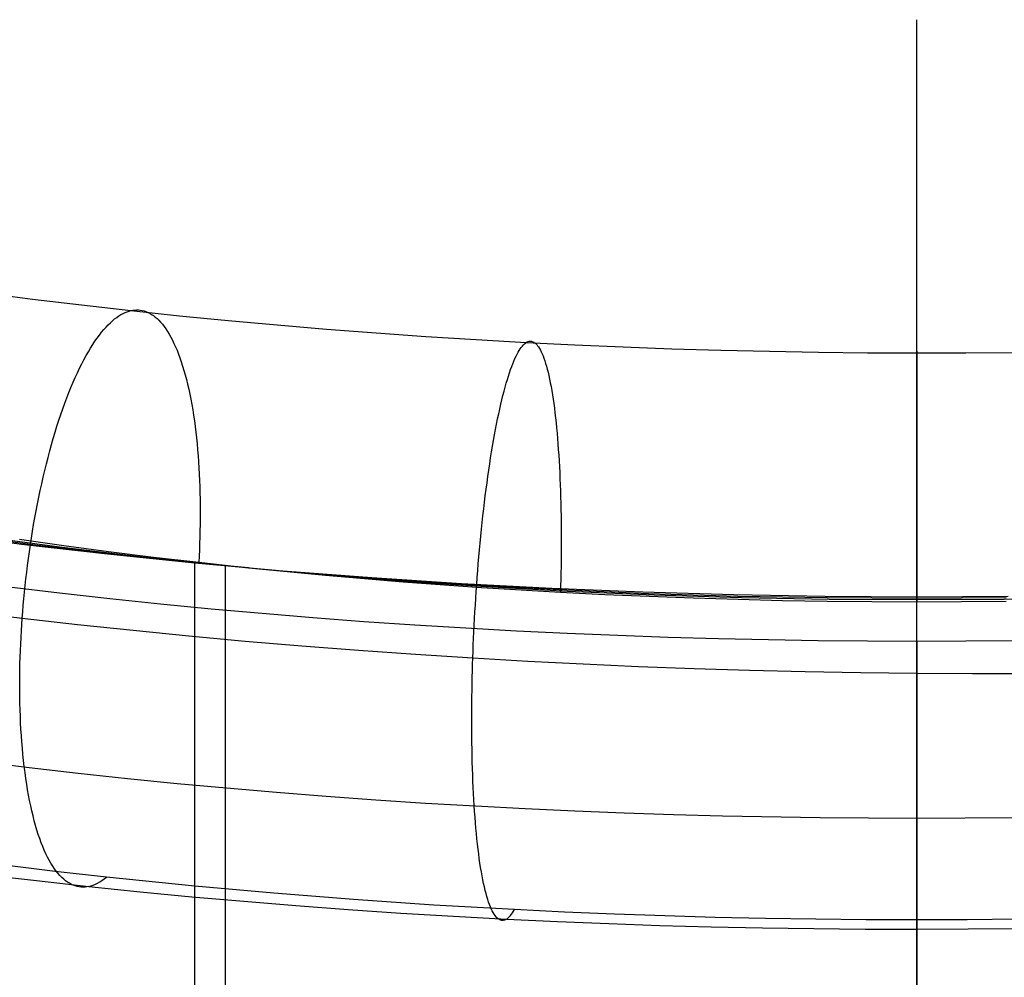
# Model space of a CAD drawing. Extents: x -37 to 483, y -973 to -253.
# Tile 156 of 197: x 182 to 227, y -385 to -341. Entities that reach past the tile are written whole.
import ezdxf

# ---------------------------------------------------------------- set-up
doc = ezdxf.new("R2010")
doc.units = 0
doc.layers.add('LIVELLO_04', color=96, linetype='CONTINUOUS')
doc.layers.add('PREDEFINITO', color=7, linetype='CONTINUOUS')

msp = doc.modelspace()

# ---------------------------------------------------------------- linework, layer by layer
at = {"layer": 'LIVELLO_04'}
for p, q in [((177.999, -364.865, 452.194), (181.877, -365.364, 453.501)), ((178.953, -364.926, 450.022), (182.747, -365.425, 451.301)), ((179.907, -364.987, 447.851), (183.617, -365.486, 449.101)), ((181.877, -365.364, 453.501), (185.808, -365.816, 454.689)), ((182.747, -365.425, 451.301), (186.593, -365.878, 452.463)), ((183.617, -365.486, 449.101), (187.379, -365.94, 450.237)), ((185.808, -365.816, 454.689), (189.787, -366.223, 455.755)), ((186.593, -365.878, 452.463), (190.487, -366.286, 453.506)), ((187.379, -365.94, 450.237), (191.186, -366.348, 451.257)), ((189.787, -366.223, 455.755), (193.81, -366.583, 456.699)), ((189.787, -842.847, 444.818), (189.787, -366.223, 455.755)), ((191.186, -366.348, 451.257), (189.787, -366.223, 455.755)), ((190.487, -366.286, 453.506), (194.423, -366.646, 454.43)), ((191.186, -366.348, 451.257), (195.036, -366.709, 452.16)), ((191.186, -842.972, 440.32), (191.186, -366.348, 451.257)), ((193.81, -366.583, 456.699), (197.871, -366.895, 457.52)), ((194.423, -366.646, 454.43), (198.397, -366.959, 455.232)), ((195.036, -366.709, 452.16), (198.924, -367.023, 452.945)), ((197.871, -366.895, 457.52), (201.964, -367.161, 458.215)), ((198.397, -366.959, 455.232), (202.403, -367.225, 455.913)), ((198.924, -367.023, 452.945), (202.843, -367.289, 453.611)), ((201.964, -367.161, 458.215), (206.084, -367.378, 458.786)), ((202.403, -367.225, 455.913), (206.437, -367.443, 456.472)), ((202.843, -367.289, 453.611), (206.789, -367.507, 454.157)), ((206.084, -367.378, 458.786), (210.226, -367.548, 459.231)), ((206.437, -367.443, 456.472), (210.491, -367.613, 456.908)), ((206.789, -367.507, 454.157), (210.756, -367.677, 454.584)), ((210.226, -367.548, 459.231), (214.385, -367.669, 459.55)), ((210.491, -367.613, 456.908), (214.562, -367.734, 457.22)), ((210.756, -367.677, 454.584), (214.739, -367.799, 454.889)), ((214.385, -367.669, 459.55), (218.554, -367.742, 459.742)), ((214.562, -367.734, 457.22), (218.643, -367.808, 457.407)), ((214.739, -367.799, 454.889), (218.731, -367.873, 455.072)), ((218.554, -367.742, 459.742), (222.729, -367.767, 459.806)), ((218.643, -367.808, 457.407), (222.729, -367.832, 457.47)), ((218.731, -367.873, 455.072), (222.729, -367.897, 455.134)), ((222.729, -367.767, 459.806), (226.904, -367.742, 459.742)), ((222.729, -841.075, 448.945), (222.729, -367.767, 459.806)), ((222.729, -367.897, 455.134), (222.729, -367.767, 459.806)), ((222.729, -367.832, 457.47), (226.815, -367.808, 457.407)), ((222.729, -367.897, 455.134), (226.727, -367.873, 455.072)), ((222.729, -841.205, 444.272), (222.729, -367.897, 455.134)), ((226.727, -367.873, 455.072), (230.719, -367.799, 454.889)), ((180, -375.283, 452.652), (182.231, -375.555, 453.38)), ((182.231, -375.555, 453.38), (184.472, -375.811, 454.066)), ((184.472, -375.811, 454.066), (186.722, -376.052, 454.712)), ((186.722, -376.052, 454.712), (188.979, -376.278, 455.315)), ((188.979, -376.278, 455.315), (191.242, -376.488, 455.878)), ((191.242, -376.488, 455.878), (193.509, -376.683, 456.4)), ((193.509, -376.683, 456.4), (195.78, -376.862, 456.88)), ((195.78, -376.862, 456.88), (198.051, -377.027, 457.32)), ((198.051, -377.027, 457.32), (200.322, -377.176, 457.72)), ((200.322, -377.176, 457.72), (202.592, -377.31, 458.079)), ((202.592, -377.31, 458.079), (204.859, -377.429, 458.398)), ((204.859, -377.429, 458.398), (207.122, -377.534, 458.678)), ((207.122, -377.534, 458.678), (209.378, -377.624, 458.919)), ((209.378, -377.624, 458.919), (211.628, -377.699, 459.121)), ((211.628, -377.699, 459.121), (213.869, -377.761, 459.285)), ((213.869, -377.761, 459.285), (218.323, -377.841, 459.502)), ((218.323, -377.841, 459.502), (222.729, -377.868, 459.573)), ((222.729, -377.868, 459.573), (227.134, -377.841, 459.502))]:
    msp.add_line(p, q, dxfattribs=at)
at = {"layer": 'PREDEFINITO'}
for p, q in [((222.729, -884.326, 349.61), (222.729, -341.448, 362.068)), ((180.161, -353.902, 457.653), (182.38, -354.188, 458.417)), ((182.38, -354.188, 458.417), (184.619, -354.459, 459.141)), ((184.619, -354.459, 459.141), (186.875, -354.715, 459.825)), ((186.323, -354.958, 461.301), (186.418, -354.9, 461.053)), ((186.418, -354.9, 461.053), (186.512, -354.849, 460.806)), ((186.512, -354.849, 460.806), (186.604, -354.805, 460.559)), ((186.604, -354.805, 460.559), (186.696, -354.768, 460.313)), ((186.696, -354.768, 460.313), (186.786, -354.738, 460.068)), ((186.786, -354.738, 460.068), (186.875, -354.715, 459.825)), ((186.875, -354.715, 459.825), (186.96, -354.699, 459.59)), ((186.875, -354.715, 459.825), (189.084, -354.949, 460.45)), ((186.96, -354.699, 459.59), (187.046, -354.689, 459.353)), ((187.046, -354.689, 459.353), (187.131, -354.685, 459.113)), ((187.131, -354.685, 459.113), (187.217, -354.687, 458.871)), ((187.217, -354.687, 458.871), (187.302, -354.695, 458.626)), ((187.302, -354.695, 458.626), (187.388, -354.71, 458.379)), ((187.388, -354.71, 458.379), (187.474, -354.732, 458.131)), ((187.474, -354.732, 458.131), (187.559, -354.761, 457.88)), ((187.559, -354.761, 457.88), (187.644, -354.796, 457.628)), ((187.644, -354.796, 457.628), (187.729, -354.838, 457.374)), ((187.729, -354.838, 457.374), (187.814, -354.888, 457.119)), ((187.814, -354.888, 457.119), (187.898, -354.945, 456.863)), ((185.737, -355.468, 462.785), (185.836, -355.364, 462.539)), ((185.836, -355.364, 462.539), (185.935, -355.267, 462.293)), ((185.935, -355.267, 462.293), (186.034, -355.178, 462.045)), ((186.034, -355.178, 462.045), (186.131, -355.097, 461.797)), ((186.131, -355.097, 461.797), (186.228, -355.024, 461.549)), ((186.228, -355.024, 461.549), (186.323, -354.958, 461.301)), ((187.898, -354.945, 456.863), (187.981, -355.009, 456.606)), ((187.981, -355.009, 456.606), (188.064, -355.08, 456.349)), ((188.064, -355.08, 456.349), (188.146, -355.159, 456.09)), ((188.146, -355.159, 456.09), (188.227, -355.246, 455.832)), ((188.227, -355.246, 455.832), (188.308, -355.34, 455.574)), ((188.308, -355.34, 455.574), (188.387, -355.441, 455.316)), ((189.084, -354.949, 460.45), (191.307, -355.168, 461.037)), ((191.307, -355.168, 461.037), (193.545, -355.372, 461.585)), ((193.545, -355.372, 461.585), (195.796, -355.561, 462.095)), ((185.335, -355.966, 463.753), (185.436, -355.83, 463.514)), ((185.436, -355.83, 463.514), (185.536, -355.701, 463.273)), ((185.536, -355.701, 463.273), (185.637, -355.581, 463.03)), ((185.637, -355.581, 463.03), (185.737, -355.468, 462.785)), ((188.387, -355.441, 455.316), (188.465, -355.55, 455.058)), ((188.465, -355.55, 455.058), (188.543, -355.667, 454.801)), ((188.543, -355.667, 454.801), (188.619, -355.792, 454.545)), ((188.619, -355.792, 454.545), (188.693, -355.924, 454.29)), ((195.796, -355.561, 462.095), (198.059, -355.736, 462.565)), ((198.059, -355.736, 462.565), (200.334, -355.895, 462.996)), ((185.031, -356.424, 464.457), (185.132, -356.264, 464.225)), ((185.132, -356.264, 464.225), (185.233, -356.111, 463.991)), ((185.233, -356.111, 463.991), (185.335, -355.966, 463.753)), ((188.693, -355.924, 454.29), (188.767, -356.063, 454.036)), ((188.767, -356.063, 454.036), (188.838, -356.21, 453.784)), ((188.838, -356.21, 453.784), (188.909, -356.365, 453.534)), ((200.334, -355.895, 462.996), (202.62, -356.039, 463.387)), ((202.62, -356.039, 463.387), (204.915, -356.168, 463.739)), ((204.734, -356.332, 464.755), (204.78, -356.281, 464.499)), ((204.78, -356.281, 464.499), (204.826, -356.236, 464.245)), ((204.826, -356.236, 464.245), (204.871, -356.199, 463.991)), ((204.871, -356.199, 463.991), (204.915, -356.168, 463.739)), ((204.915, -356.168, 463.739), (204.958, -356.144, 463.492)), ((204.915, -356.168, 463.739), (207.123, -356.277, 464.038)), ((204.958, -356.144, 463.492), (205.001, -356.127, 463.243)), ((205.001, -356.127, 463.243), (205.044, -356.115, 462.992)), ((205.044, -356.115, 462.992), (205.087, -356.11, 462.737)), ((205.087, -356.11, 462.737), (205.13, -356.111, 462.481)), ((205.13, -356.111, 462.481), (205.174, -356.119, 462.222)), ((205.174, -356.119, 462.222), (205.217, -356.134, 461.961)), ((205.217, -356.134, 461.961), (205.26, -356.156, 461.698)), ((205.26, -356.156, 461.698), (205.303, -356.185, 461.433)), ((205.303, -356.185, 461.433), (205.346, -356.221, 461.167)), ((205.346, -356.221, 461.167), (205.389, -356.265, 460.899)), ((205.389, -356.265, 460.899), (205.431, -356.315, 460.63)), ((207.123, -356.277, 464.038), (209.338, -356.372, 464.3)), ((184.829, -356.769, 464.912), (184.93, -356.593, 464.686)), ((184.93, -356.593, 464.686), (185.031, -356.424, 464.457)), ((188.909, -356.365, 453.534), (188.977, -356.527, 453.286)), ((188.977, -356.527, 453.286), (189.044, -356.696, 453.041)), ((189.044, -356.696, 453.041), (189.109, -356.872, 452.798)), ((204.448, -356.799, 466.295), (204.497, -356.702, 466.038)), ((204.497, -356.702, 466.038), (204.545, -356.613, 465.782)), ((204.545, -356.613, 465.782), (204.593, -356.531, 465.525)), ((204.593, -356.531, 465.525), (204.64, -356.458, 465.268)), ((204.64, -356.458, 465.268), (204.688, -356.391, 465.011)), ((204.688, -356.391, 465.011), (204.734, -356.332, 464.755)), ((205.431, -356.315, 460.63), (205.473, -356.374, 460.36)), ((205.473, -356.374, 460.36), (205.515, -356.44, 460.09)), ((205.515, -356.44, 460.09), (205.557, -356.514, 459.819)), ((205.557, -356.514, 459.819), (205.598, -356.595, 459.548)), ((205.598, -356.595, 459.548), (205.638, -356.685, 459.277)), ((205.638, -356.685, 459.277), (205.679, -356.782, 459.006)), ((209.338, -356.372, 464.3), (211.56, -356.453, 464.525)), ((211.56, -356.453, 464.525), (213.787, -356.52, 464.714)), ((213.787, -356.52, 464.714), (216.018, -356.572, 464.865)), ((216.018, -356.572, 464.865), (218.252, -356.611, 464.978)), ((218.252, -356.611, 464.978), (220.49, -356.635, 465.054)), ((220.49, -356.635, 465.054), (222.729, -356.644, 465.093)), ((222.729, -356.566, 464.071), (222.729, -356.562, 463.809)), ((222.729, -356.562, 463.809), (222.729, -356.565, 463.544)), ((222.729, -356.565, 463.544), (222.729, -356.576, 463.277)), ((222.729, -356.576, 464.331), (222.729, -356.566, 464.071)), ((222.729, -356.593, 464.588), (222.729, -356.576, 464.331)), ((222.729, -356.576, 463.277), (222.729, -356.593, 463.008)), ((222.729, -356.615, 464.842), (222.729, -356.593, 464.588)), ((222.729, -356.593, 463.008), (222.729, -356.617, 462.737)), ((222.729, -356.644, 465.093), (222.729, -356.615, 464.842)), ((222.729, -356.617, 462.737), (222.729, -356.649, 462.465)), ((222.729, -356.644, 465.093), (224.968, -356.64, 465.095)), ((222.729, -356.68, 465.348), (222.729, -356.644, 465.093)), ((222.729, -356.649, 462.465), (222.729, -356.689, 462.191)), ((222.729, -356.723, 465.604), (222.729, -356.68, 465.348)), ((222.729, -356.689, 462.191), (222.729, -356.736, 461.916)), ((222.729, -356.773, 465.861), (222.729, -356.723, 465.604)), ((224.968, -356.64, 465.095), (227.208, -356.621, 465.058)), ((184.529, -357.345, 465.566), (184.628, -357.146, 465.352)), ((184.628, -357.146, 465.352), (184.728, -356.954, 465.134)), ((184.728, -356.954, 465.134), (184.829, -356.769, 464.912)), ((189.109, -356.872, 452.798), (189.173, -357.055, 452.558)), ((189.173, -357.055, 452.558), (189.234, -357.245, 452.321)), ((204.25, -357.266, 467.31), (204.3, -357.137, 467.058)), ((204.3, -357.137, 467.058), (204.35, -357.016, 466.805)), ((204.35, -357.016, 466.805), (204.399, -356.904, 466.55)), ((204.399, -356.904, 466.55), (204.448, -356.799, 466.295)), ((205.679, -356.782, 459.006), (205.718, -356.887, 458.736)), ((205.718, -356.887, 458.736), (205.757, -357, 458.466)), ((205.757, -357, 458.466), (205.796, -357.121, 458.198)), ((205.796, -357.121, 458.198), (205.834, -357.249, 457.931)), ((222.729, -356.736, 461.916), (222.729, -356.79, 461.64)), ((222.729, -356.83, 466.119), (222.729, -356.773, 465.861)), ((222.729, -356.79, 461.64), (222.729, -356.853, 461.363)), ((222.729, -356.894, 466.377), (222.729, -356.83, 466.119)), ((222.729, -356.853, 461.363), (222.729, -356.923, 461.085)), ((222.729, -356.966, 466.636), (222.729, -356.894, 466.377)), ((222.729, -356.923, 461.085), (222.729, -357.002, 460.808)), ((222.729, -357.045, 466.895), (222.729, -356.966, 466.636)), ((222.729, -357.002, 460.808), (222.729, -357.088, 460.53)), ((222.729, -357.132, 467.154), (222.729, -357.045, 466.895)), ((222.729, -357.088, 460.53), (222.729, -357.182, 460.253)), ((222.729, -357.226, 467.412), (222.729, -357.132, 467.154)), ((222.729, -357.182, 460.253), (222.729, -357.285, 459.976)), ((184.331, -357.766, 465.981), (184.43, -357.552, 465.776)), ((184.43, -357.552, 465.776), (184.529, -357.345, 465.566)), ((189.234, -357.245, 452.321), (189.294, -357.442, 452.087)), ((189.294, -357.442, 452.087), (189.351, -357.645, 451.857)), ((204.1, -357.7, 468.053), (204.15, -357.547, 467.808)), ((204.15, -357.547, 467.808), (204.2, -357.402, 467.56)), ((204.2, -357.402, 467.56), (204.25, -357.266, 467.31)), ((205.834, -357.249, 457.931), (205.871, -357.386, 457.665)), ((205.871, -357.386, 457.665), (205.907, -357.53, 457.401)), ((205.907, -357.53, 457.401), (205.943, -357.682, 457.14)), ((222.729, -357.329, 467.67), (222.729, -357.226, 467.412)), ((222.729, -357.285, 459.976), (222.729, -357.396, 459.7)), ((222.729, -357.439, 467.928), (222.729, -357.329, 467.67)), ((222.729, -357.396, 459.7), (222.729, -357.514, 459.425)), ((222.729, -357.557, 468.184), (222.729, -357.439, 467.928)), ((222.729, -357.514, 459.425), (222.729, -357.641, 459.151)), ((222.729, -357.683, 468.439), (222.729, -357.557, 468.184)), ((184.138, -358.216, 466.377), (184.234, -357.987, 466.182)), ((184.234, -357.987, 466.182), (184.331, -357.766, 465.981)), ((189.351, -357.645, 451.857), (189.406, -357.855, 451.631)), ((189.406, -357.855, 451.631), (189.459, -358.071, 451.409)), ((189.459, -358.071, 451.409), (189.51, -358.293, 451.191)), ((203.95, -358.206, 468.774), (204, -358.029, 468.537)), ((204, -358.029, 468.537), (204.05, -357.861, 468.296)), ((204.05, -357.861, 468.296), (204.1, -357.7, 468.053)), ((205.943, -357.682, 457.14), (205.977, -357.841, 456.881)), ((205.977, -357.841, 456.881), (206.011, -358.008, 456.624)), ((206.011, -358.008, 456.624), (206.044, -358.183, 456.37)), ((222.729, -357.641, 459.151), (222.729, -357.776, 458.879)), ((222.729, -357.817, 468.692), (222.729, -357.683, 468.439)), ((222.729, -357.776, 458.879), (222.729, -357.918, 458.609)), ((222.729, -357.959, 468.944), (222.729, -357.817, 468.692)), ((222.729, -357.918, 458.609), (222.729, -358.069, 458.341)), ((222.729, -358.109, 469.193), (222.729, -357.959, 468.944)), ((222.729, -358.069, 458.341), (222.729, -358.227, 458.076)), ((183.948, -358.692, 466.752), (184.042, -358.451, 466.567)), ((184.042, -358.451, 466.567), (184.138, -358.216, 466.377)), ((189.51, -358.293, 451.191), (189.559, -358.52, 450.977)), ((189.559, -358.52, 450.977), (189.605, -358.754, 450.768)), ((203.851, -358.582, 469.237), (203.9, -358.39, 469.007)), ((203.9, -358.39, 469.007), (203.95, -358.206, 468.774)), ((206.044, -358.183, 456.37), (206.076, -358.365, 456.12)), ((206.076, -358.365, 456.12), (206.107, -358.553, 455.872)), ((222.729, -358.267, 469.44), (222.729, -358.109, 469.193)), ((222.729, -358.227, 458.076), (222.729, -358.393, 457.813)), ((222.729, -358.433, 469.684), (222.729, -358.267, 469.44)), ((222.729, -358.393, 457.813), (222.729, -358.567, 457.554)), ((222.729, -358.607, 469.925), (222.729, -358.433, 469.684)), ((183.764, -359.194, 467.105), (183.855, -358.94, 466.931)), ((183.855, -358.94, 466.931), (183.948, -358.692, 466.752)), ((189.605, -358.754, 450.768), (189.649, -358.992, 450.564)), ((203.752, -358.989, 469.685), (203.801, -358.782, 469.463)), ((203.801, -358.782, 469.463), (203.851, -358.582, 469.237)), ((206.107, -358.553, 455.872), (206.137, -358.749, 455.629)), ((206.137, -358.749, 455.629), (206.166, -358.952, 455.389)), ((206.166, -358.952, 455.389), (206.194, -359.161, 455.153)), ((222.729, -358.567, 457.554), (222.729, -358.748, 457.297)), ((222.729, -358.789, 470.163), (222.729, -358.607, 469.925)), ((222.729, -358.748, 457.297), (222.729, -358.937, 457.044)), ((222.729, -358.978, 470.398), (222.729, -358.789, 470.163)), ((222.729, -358.937, 457.044), (222.729, -359.133, 456.795)), ((222.729, -359.175, 470.629), (222.729, -358.978, 470.398)), ((183.674, -359.453, 467.272), (183.764, -359.194, 467.105)), ((189.649, -358.992, 450.564), (189.691, -359.236, 450.364)), ((189.691, -359.236, 450.364), (189.731, -359.484, 450.17)), ((203.607, -359.654, 470.323), (203.655, -359.426, 470.115)), ((203.655, -359.426, 470.115), (203.703, -359.204, 469.902)), ((203.703, -359.204, 469.902), (203.752, -358.989, 469.685)), ((206.194, -359.161, 455.153), (206.221, -359.377, 454.922)), ((206.221, -359.377, 454.922), (206.247, -359.599, 454.695)), ((222.729, -359.133, 456.795), (222.729, -359.335, 456.55)), ((222.729, -359.38, 470.855), (222.729, -359.175, 470.629)), ((222.729, -359.335, 456.55), (222.729, -359.545, 456.309)), ((222.729, -359.592, 471.078), (222.729, -359.38, 470.855)), ((183.498, -359.989, 467.588), (183.585, -359.719, 467.433)), ((183.585, -359.719, 467.433), (183.674, -359.453, 467.272)), ((189.731, -359.484, 450.17), (189.767, -359.737, 449.981)), ((189.767, -359.737, 449.981), (189.802, -359.995, 449.797)), ((203.559, -359.89, 470.525), (203.607, -359.654, 470.323)), ((206.247, -359.599, 454.695), (206.271, -359.827, 454.473)), ((206.271, -359.827, 454.473), (206.295, -360.06, 454.256)), ((222.729, -359.545, 456.309), (222.729, -359.761, 456.072)), ((222.729, -359.812, 471.295), (222.729, -359.592, 471.078)), ((222.729, -359.761, 456.072), (222.729, -359.983, 455.841)), ((222.729, -360.038, 471.508), (222.729, -359.812, 471.295)), ((183.33, -360.544, 467.878), (183.413, -360.264, 467.736)), ((183.413, -360.264, 467.736), (183.498, -359.989, 467.588)), ((189.802, -359.995, 449.797), (189.834, -360.256, 449.619)), ((189.834, -360.256, 449.619), (189.864, -360.521, 449.446)), ((203.466, -360.38, 470.914), (203.512, -360.132, 470.722)), ((203.512, -360.132, 470.722), (203.559, -359.89, 470.525)), ((206.295, -360.06, 454.256), (206.317, -360.3, 454.045)), ((206.317, -360.3, 454.045), (206.338, -360.544, 453.838)), ((222.729, -359.983, 455.841), (222.729, -360.212, 455.614)), ((222.729, -360.271, 471.716), (222.729, -360.038, 471.508)), ((222.729, -360.212, 455.614), (222.729, -360.446, 455.392)), ((222.729, -360.511, 471.919), (222.729, -360.271, 471.716)), ((183.248, -360.829, 468.013), (183.33, -360.544, 467.878)), ((189.864, -360.521, 449.446), (189.891, -360.79, 449.279)), ((203.375, -360.896, 471.279), (203.42, -360.635, 471.099)), ((203.42, -360.635, 471.099), (203.466, -360.38, 470.914)), ((206.338, -360.544, 453.838), (206.358, -360.793, 453.637)), ((222.729, -360.446, 455.392), (222.729, -360.687, 455.176)), ((222.729, -360.758, 472.116), (222.729, -360.511, 471.919)), ((222.729, -360.687, 455.176), (222.729, -360.932, 454.965)), ((222.729, -361.011, 472.307), (222.729, -360.758, 472.116)), ((183.091, -361.41, 468.262), (183.168, -361.117, 468.141)), ((183.168, -361.117, 468.141), (183.248, -360.829, 468.013)), ((189.891, -360.79, 449.279), (189.916, -361.062, 449.118)), ((189.916, -361.062, 449.118), (189.938, -361.337, 448.963)), ((203.288, -361.433, 471.619), (203.331, -361.162, 471.452)), ((203.331, -361.162, 471.452), (203.375, -360.896, 471.279)), ((206.358, -360.793, 453.637), (206.376, -361.048, 453.442)), ((206.376, -361.048, 453.442), (206.394, -361.306, 453.252)), ((222.729, -360.932, 454.965), (222.729, -361.183, 454.76)), ((222.729, -361.27, 472.492), (222.729, -361.011, 472.307)), ((222.729, -361.183, 454.76), (222.729, -361.439, 454.561)), ((183.015, -361.705, 468.377), (183.091, -361.41, 468.262)), ((189.938, -361.337, 448.963), (189.958, -361.614, 448.814)), ((189.958, -361.614, 448.814), (189.976, -361.894, 448.671)), ((203.245, -361.71, 471.779), (203.288, -361.433, 471.619)), ((206.394, -361.306, 453.252), (206.41, -361.569, 453.068)), ((206.41, -361.569, 453.068), (206.425, -361.836, 452.891)), ((222.729, -361.535, 472.671), (222.729, -361.27, 472.492)), ((222.729, -361.439, 454.561), (222.729, -361.699, 454.368)), ((222.729, -361.805, 472.844), (222.729, -361.535, 472.671)), ((182.87, -362.306, 468.584), (182.941, -362.004, 468.484)), ((182.941, -362.004, 468.484), (183.015, -361.705, 468.377)), ((189.976, -361.894, 448.671), (189.991, -362.176, 448.534)), ((203.162, -362.277, 472.08), (203.203, -361.991, 471.933)), ((203.203, -361.991, 471.933), (203.245, -361.71, 471.779)), ((206.425, -361.836, 452.891), (206.438, -362.107, 452.719)), ((206.438, -362.107, 452.719), (206.451, -362.381, 452.554)), ((222.729, -361.699, 454.368), (222.729, -361.963, 454.181)), ((222.729, -362.08, 473.011), (222.729, -361.805, 472.844)), ((222.729, -361.963, 454.181), (222.729, -362.232, 454)), ((222.729, -362.361, 473.17), (222.729, -362.08, 473.011)), ((182.801, -362.61, 468.678), (182.87, -362.306, 468.584)), ((189.991, -362.176, 448.534), (190.003, -362.46, 448.403)), ((190.003, -362.46, 448.403), (190.014, -362.745, 448.278)), ((203.083, -362.862, 472.352), (203.122, -362.568, 472.219)), ((203.122, -362.568, 472.219), (203.162, -362.277, 472.08)), ((206.451, -362.381, 452.554), (206.462, -362.657, 452.395)), ((222.729, -362.232, 454), (222.729, -362.504, 453.826)), ((222.729, -362.646, 473.323), (222.729, -362.361, 473.17)), ((222.729, -362.504, 453.826), (222.729, -362.78, 453.658)), ((182.669, -363.225, 468.843), (182.734, -362.916, 468.764)), ((182.734, -362.916, 468.764), (182.801, -362.61, 468.678)), ((190.014, -362.745, 448.278), (190.022, -363.032, 448.159)), ((203.045, -363.159, 472.478), (203.083, -362.862, 472.352)), ((206.462, -362.657, 452.395), (206.472, -362.937, 452.242)), ((206.472, -362.937, 452.242), (206.481, -363.219, 452.096)), ((222.729, -362.935, 473.469), (222.729, -362.646, 473.323)), ((222.729, -362.78, 453.658), (222.729, -363.058, 453.496)), ((222.729, -363.229, 473.608), (222.729, -362.935, 473.469)), ((182.607, -363.534, 468.915), (182.669, -363.225, 468.843)), ((190.022, -363.032, 448.159), (190.028, -363.32, 448.047)), ((190.028, -363.32, 448.047), (190.031, -363.608, 447.94)), ((202.972, -363.764, 472.708), (203.008, -363.46, 472.596)), ((203.008, -363.46, 472.596), (203.045, -363.159, 472.478)), ((206.481, -363.219, 452.096), (206.488, -363.504, 451.957)), ((222.729, -363.058, 453.496), (222.729, -363.34, 453.341)), ((222.729, -363.526, 473.74), (222.729, -363.229, 473.608)), ((222.729, -363.34, 453.341), (222.729, -363.624, 453.193)), ((182.49, -364.157, 469.038), (182.547, -363.845, 468.98)), ((182.547, -363.845, 468.98), (182.607, -363.534, 468.915)), ((190.031, -363.608, 447.94), (190.032, -363.897, 447.84)), ((190.032, -363.897, 447.84), (190.031, -364.186, 447.746)), ((202.937, -364.07, 472.812), (202.972, -363.764, 472.708)), ((206.488, -363.504, 451.957), (206.494, -363.79, 451.823)), ((206.494, -363.79, 451.823), (206.5, -364.078, 451.697)), ((222.729, -363.827, 473.864), (222.729, -363.526, 473.74)), ((222.729, -363.624, 453.193), (222.729, -363.91, 453.052)), ((222.729, -364.131, 473.981), (222.729, -363.827, 473.864)), ((222.729, -363.91, 453.052), (222.729, -364.198, 452.917)), ((182.435, -364.469, 469.089), (182.49, -364.157, 469.038)), ((190.031, -364.186, 447.746), (190.028, -364.475, 447.658)), ((202.904, -364.379, 472.908), (202.937, -364.07, 472.812)), ((206.5, -364.078, 451.697), (206.503, -364.367, 451.577)), ((206.503, -364.367, 451.577), (206.506, -364.657, 451.463)), ((222.729, -364.438, 474.091), (222.729, -364.131, 473.981)), ((222.729, -364.198, 452.917), (222.729, -364.488, 452.789)), ((182.332, -365.094, 469.17), (182.382, -364.781, 469.133)), ((182.382, -364.781, 469.133), (182.435, -364.469, 469.089)), ((190.023, -364.764, 447.576), (190.016, -365.052, 447.499)), ((190.028, -364.475, 447.658), (190.023, -364.764, 447.576)), ((202.839, -365.002, 473.079), (202.871, -364.689, 472.997)), ((202.871, -364.689, 472.997), (202.904, -364.379, 472.908)), ((206.506, -364.657, 451.463), (206.508, -364.948, 451.356)), ((222.729, -364.747, 474.193), (222.729, -364.438, 474.091)), ((222.729, -364.488, 452.789), (222.729, -364.779, 452.668)), ((222.729, -365.058, 474.288), (222.729, -364.747, 474.193)), ((222.729, -364.779, 452.668), (222.729, -365.071, 452.553)), ((177.999, -364.865, 452.194), (181.877, -365.364, 453.501)), ((181.796, -365.14, 444.607), (183.813, -365.426, 445.323)), ((182.284, -365.406, 469.201), (182.332, -365.094, 469.17)), ((190.016, -365.052, 447.499), (190.007, -365.34, 447.429)), ((202.809, -365.315, 473.154), (202.839, -365.002, 473.079)), ((206.508, -364.948, 451.356), (206.508, -365.239, 451.256)), ((206.508, -365.239, 451.256), (206.508, -365.531, 451.161)), ((222.729, -365.371, 474.376), (222.729, -365.058, 474.288)), ((222.729, -365.071, 452.553), (222.729, -365.364, 452.445)), ((181.877, -365.364, 453.501), (185.808, -365.816, 454.689)), ((182.195, -366.028, 469.242), (182.238, -365.717, 469.225)), ((182.238, -365.717, 469.225), (182.284, -365.406, 469.201)), ((183.813, -365.426, 445.323), (185.848, -365.697, 446.003)), ((185.848, -365.697, 446.003), (187.9, -365.954, 446.646)), ((189.995, -365.627, 447.364), (189.982, -365.912, 447.306)), ((190.007, -365.34, 447.429), (189.995, -365.627, 447.364)), ((202.752, -365.945, 473.281), (202.78, -365.63, 473.221)), ((202.78, -365.63, 473.221), (202.809, -365.315, 473.154)), ((206.508, -365.531, 451.161), (206.506, -365.822, 451.074)), ((222.729, -365.364, 452.445), (222.729, -365.658, 452.344)), ((222.729, -365.685, 474.456), (222.729, -365.371, 474.376)), ((222.729, -365.658, 452.344), (222.729, -365.951, 452.249)), ((222.729, -366.001, 474.529), (222.729, -365.685, 474.456)), ((182.154, -366.337, 469.253), (182.195, -366.028, 469.242)), ((185.808, -365.816, 454.689), (189.787, -366.223, 455.755)), ((187.9, -365.954, 446.646), (189.968, -366.196, 447.252)), ((189.982, -365.912, 447.306), (189.968, -366.196, 447.252)), ((202.725, -366.26, 473.334), (202.752, -365.945, 473.281)), ((206.503, -366.114, 450.992), (206.5, -366.405, 450.917)), ((206.506, -365.822, 451.074), (206.503, -366.114, 450.992)), ((222.729, -365.951, 452.249), (222.729, -366.245, 452.161)), ((222.729, -366.318, 474.594), (222.729, -366.001, 474.529)), ((182.116, -366.645, 469.258), (182.154, -366.337, 469.253)), ((189.787, -366.223, 455.755), (193.81, -366.583, 456.699)), ((192.24, -366.443, 447.871), (189.787, -366.223, 455.755)), ((189.787, -380.967, 455.417), (189.787, -366.223, 455.755)), ((189.968, -366.196, 447.252), (192.24, -366.443, 447.871)), ((192.24, -366.443, 447.871), (195.751, -366.786, 448.732)), ((193.81, -366.583, 456.699), (197.871, -366.895, 457.52)), ((202.675, -366.891, 473.418), (202.7, -366.576, 473.38)), ((202.7, -366.576, 473.38), (202.725, -366.26, 473.334)), ((206.5, -366.405, 450.917), (206.495, -366.695, 450.848)), ((222.729, -366.245, 452.161), (222.729, -366.538, 452.079)), ((222.729, -366.635, 474.652), (222.729, -366.318, 474.594)), ((222.729, -366.538, 452.079), (222.729, -366.831, 452.004)), ((182.047, -367.256, 469.25), (182.08, -366.951, 469.257)), ((182.08, -366.951, 469.257), (182.116, -366.645, 469.258)), ((195.751, -366.786, 448.732), (199.297, -367.086, 449.487)), ((197.871, -366.895, 457.52), (201.964, -367.161, 458.215)), ((202.652, -367.206, 473.45), (202.675, -366.891, 473.418)), ((206.489, -366.984, 450.785), (206.482, -367.272, 450.728)), ((206.495, -366.695, 450.848), (206.489, -366.984, 450.785)), ((222.729, -366.952, 474.703), (222.729, -366.635, 474.652)), ((222.729, -366.831, 452.004), (222.729, -367.122, 451.935)), ((222.729, -367.269, 474.746), (222.729, -366.952, 474.703)), ((181.324, -367.316, 456.739), (183.615, -367.59, 457.457)), ((182.015, -367.558, 469.237), (182.047, -367.256, 469.25)), ((199.297, -367.086, 449.487), (202.873, -367.343, 450.136)), ((201.964, -367.161, 458.215), (206.084, -367.378, 458.786)), ((202.63, -367.52, 473.475), (202.652, -367.206, 473.45)), ((202.873, -367.343, 450.136), (206.475, -367.558, 450.677)), ((206.084, -367.378, 458.786), (210.226, -367.548, 459.231)), ((206.482, -367.272, 450.728), (206.475, -367.558, 450.677)), ((222.729, -367.122, 451.935), (222.729, -367.413, 451.873)), ((222.729, -367.585, 474.782), (222.729, -367.269, 474.746)), ((222.729, -367.413, 451.873), (222.729, -367.703, 451.816)), ((181.96, -368.155, 469.194), (181.986, -367.858, 469.218)), ((181.986, -367.858, 469.218), (182.015, -367.558, 469.237)), ((183.615, -367.59, 457.457), (185.916, -367.847, 458.133)), ((185.916, -367.847, 458.133), (188.224, -368.089, 458.765)), ((202.59, -368.144, 473.505), (202.61, -367.832, 473.493)), ((202.61, -367.832, 473.493), (202.63, -367.52, 473.475)), ((206.475, -367.558, 450.677), (208.492, -367.659, 450.932)), ((208.492, -367.659, 450.932), (210.516, -367.747, 451.153)), ((210.226, -367.548, 459.231), (214.385, -367.669, 459.55)), ((210.516, -367.747, 451.153), (212.544, -367.821, 451.34)), ((212.544, -367.821, 451.34), (214.576, -367.882, 451.493)), ((214.385, -367.669, 459.55), (218.554, -367.742, 459.742)), ((214.576, -367.882, 451.493), (216.611, -367.93, 451.612)), ((216.611, -367.93, 451.612), (218.649, -367.964, 451.698)), ((218.554, -367.742, 459.742), (222.729, -367.767, 459.806)), ((218.649, -367.964, 451.698), (220.689, -367.984, 451.749)), ((222.729, -367.901, 474.812), (222.729, -367.585, 474.782)), ((222.729, -367.703, 451.816), (222.729, -367.991, 451.766)), ((222.729, -367.767, 459.806), (226.904, -367.742, 459.742)), ((222.729, -367.991, 451.766), (222.729, -367.767, 459.806)), ((222.729, -382.507, 459.468), (222.729, -367.767, 459.806)), ((222.729, -368.216, 474.834), (222.729, -367.901, 474.812)), ((224.769, -367.984, 451.749), (226.808, -367.964, 451.698)), ((181.935, -368.45, 469.164), (181.96, -368.155, 469.194)), ((188.224, -368.089, 458.765), (190.539, -368.313, 459.353)), ((190.539, -368.313, 459.353), (192.858, -368.522, 459.899)), ((202.572, -368.453, 473.51), (202.59, -368.144, 473.505)), ((220.689, -367.984, 451.749), (222.729, -367.991, 451.766)), ((222.729, -367.991, 451.766), (224.769, -367.984, 451.749)), ((222.729, -368.53, 474.85), (222.729, -368.216, 474.834)), ((179.337, -368.43, 468.376), (181.913, -368.742, 469.129)), ((181.893, -369.033, 469.089), (181.913, -368.742, 469.129)), ((181.913, -368.742, 469.129), (181.935, -368.45, 469.164)), ((181.913, -368.742, 469.129), (184.433, -369.028, 469.816)), ((192.858, -368.522, 459.899), (195.18, -368.713, 460.401)), ((195.18, -368.713, 460.401), (197.504, -368.889, 460.861)), ((202.539, -369.067, 473.501), (202.555, -368.761, 473.508)), ((202.555, -368.761, 473.508), (202.572, -368.453, 473.51)), ((222.729, -368.842, 474.859), (222.729, -368.53, 474.85)), ((222.729, -369.153, 474.862), (222.729, -368.842, 474.859)), ((181.874, -369.326, 469.043), (181.893, -369.033, 469.089)), ((184.433, -369.028, 469.816), (186.969, -369.297, 470.459)), ((186.969, -369.297, 470.459), (189.521, -369.55, 471.058)), ((197.504, -368.889, 460.861), (199.827, -369.048, 461.279)), ((199.827, -369.048, 461.279), (202.149, -369.191, 461.654)), ((202.149, -369.191, 461.654), (204.467, -369.319, 461.987)), ((202.524, -369.371, 473.487), (202.539, -369.067, 473.501)), ((222.729, -369.461, 474.858), (222.729, -369.153, 474.862)), ((181.843, -369.918, 468.933), (181.858, -369.621, 468.991)), ((181.858, -369.621, 468.991), (181.874, -369.326, 469.043)), ((189.521, -369.55, 471.058), (192.088, -369.785, 471.612)), ((202.497, -369.97, 473.443), (202.51, -369.672, 473.468)), ((202.51, -369.672, 473.468), (202.524, -369.371, 473.487)), ((204.467, -369.319, 461.987), (206.781, -369.43, 462.28)), ((206.781, -369.43, 462.28), (209.088, -369.526, 462.531)), ((209.088, -369.526, 462.531), (211.388, -369.607, 462.742)), ((211.388, -369.607, 462.742), (213.679, -369.672, 462.913)), ((213.679, -369.672, 462.913), (215.96, -369.722, 463.045)), ((215.96, -369.722, 463.045), (218.229, -369.758, 463.139)), ((218.229, -369.758, 463.139), (220.486, -369.779, 463.194)), ((222.729, -369.768, 474.847), (222.729, -369.461, 474.858)), ((224.971, -369.779, 463.194), (227.228, -369.758, 463.139)), ((181.83, -370.216, 468.868), (181.843, -369.918, 468.933)), ((192.088, -369.785, 471.612), (194.667, -370.004, 472.121)), ((194.667, -370.004, 472.121), (197.259, -370.206, 472.585)), ((197.259, -370.206, 472.585), (199.862, -370.39, 473.003)), ((202.486, -370.265, 473.412), (202.497, -369.97, 473.443)), ((220.486, -369.779, 463.194), (222.729, -369.786, 463.212)), ((222.729, -370.072, 474.831), (222.729, -369.768, 474.847)), ((222.729, -369.786, 463.212), (224.971, -369.779, 463.194)), ((222.729, -369.786, 463.212), (222.729, -839.331, 452.438)), ((222.729, -370.373, 474.809), (222.729, -370.072, 474.831)), ((181.811, -370.815, 468.721), (181.82, -370.515, 468.798)), ((181.82, -370.515, 468.798), (181.83, -370.216, 468.868)), ((199.862, -370.39, 473.003), (202.475, -370.557, 473.376)), ((202.466, -370.849, 473.334), (202.475, -370.557, 473.376)), ((202.475, -370.557, 473.376), (202.486, -370.265, 473.412)), ((202.475, -370.557, 473.376), (204.989, -370.701, 473.691)), ((222.729, -370.671, 474.781), (222.729, -370.373, 474.809)), ((181.805, -371.116, 468.638), (181.811, -370.815, 468.721)), ((202.457, -371.142, 473.287), (202.466, -370.849, 473.334)), ((204.989, -370.701, 473.691), (207.51, -370.829, 473.963)), ((207.51, -370.829, 473.963), (210.036, -370.941, 474.193)), ((210.036, -370.941, 474.193), (212.568, -371.037, 474.381)), ((212.568, -371.037, 474.381), (215.105, -371.117, 474.527)), ((222.729, -370.966, 474.748), (222.729, -370.671, 474.781)), ((222.729, -371.258, 474.709), (222.729, -370.966, 474.748)), ((181.8, -371.719, 468.452), (181.801, -371.417, 468.548)), ((181.801, -371.417, 468.548), (181.805, -371.116, 468.638)), ((202.443, -371.734, 473.173), (202.45, -371.437, 473.233)), ((202.45, -371.437, 473.233), (202.457, -371.142, 473.287)), ((215.105, -371.117, 474.527), (217.644, -371.18, 474.63)), ((217.644, -371.18, 474.63), (220.186, -371.227, 474.691)), ((220.186, -371.227, 474.691), (222.729, -371.258, 474.709)), ((222.729, -371.258, 474.709), (225.272, -371.273, 474.684)), ((222.729, -371.55, 474.664), (222.729, -371.258, 474.709)), ((222.729, -371.843, 474.613), (222.729, -371.55, 474.664)), ((225.272, -371.273, 474.684), (227.814, -371.272, 474.617)), ((181.8, -372.02, 468.349), (181.8, -371.719, 468.452)), ((202.438, -372.032, 473.106), (202.443, -371.734, 473.173)), ((222.729, -372.137, 474.556), (222.729, -371.843, 474.613)), ((181.804, -372.321, 468.239), (181.8, -372.02, 468.349)), ((181.809, -372.62, 468.123), (181.804, -372.321, 468.239)), ((202.429, -372.63, 472.954), (202.433, -372.33, 473.033)), ((202.433, -372.33, 473.033), (202.438, -372.032, 473.106)), ((222.729, -372.433, 474.493), (222.729, -372.137, 474.556)), ((222.729, -372.73, 474.423), (222.729, -372.433, 474.493)), ((181.817, -372.919, 468), (181.809, -372.62, 468.123)), ((202.427, -372.93, 472.867), (202.429, -372.63, 472.954)), ((222.729, -373.028, 474.347), (222.729, -372.73, 474.423)), ((181.828, -373.217, 467.87), (181.817, -372.919, 468)), ((181.841, -373.513, 467.734), (181.828, -373.217, 467.87)), ((202.426, -373.23, 472.774), (202.427, -372.93, 472.867)), ((202.426, -373.53, 472.675), (202.426, -373.23, 472.774)), ((222.729, -373.326, 474.264), (222.729, -373.028, 474.347)), ((222.729, -373.625, 474.175), (222.729, -373.326, 474.264)), ((181.857, -373.807, 467.591), (181.841, -373.513, 467.734)), ((181.875, -374.098, 467.442), (181.857, -373.807, 467.591)), ((202.427, -373.829, 472.568), (202.426, -373.53, 472.675)), ((222.729, -373.924, 474.078), (222.729, -373.625, 474.175)), ((181.896, -374.387, 467.286), (181.875, -374.098, 467.442)), ((202.429, -374.128, 472.455), (202.427, -373.829, 472.568)), ((202.432, -374.426, 472.334), (202.429, -374.128, 472.455)), ((222.729, -374.222, 473.975), (222.729, -373.924, 474.078)), ((222.729, -374.52, 473.865), (222.729, -374.222, 473.975)), ((181.92, -374.673, 467.123), (181.896, -374.387, 467.286)), ((181.946, -374.956, 466.955), (181.92, -374.673, 467.123)), ((202.437, -374.723, 472.207), (202.432, -374.426, 472.334)), ((222.729, -374.818, 473.747), (222.729, -374.52, 473.865)), ((181.975, -375.235, 466.779), (181.946, -374.956, 466.955)), ((202.443, -375.018, 472.073), (202.437, -374.723, 472.207)), ((202.45, -375.311, 471.932), (202.443, -375.018, 472.073)), ((222.729, -375.114, 473.623), (222.729, -374.818, 473.747)), ((222.729, -375.408, 473.492), (222.729, -375.114, 473.623)), ((182.006, -375.511, 466.598), (181.975, -375.235, 466.779)), ((182.04, -375.782, 466.411), (182.006, -375.511, 466.598)), ((202.459, -375.602, 471.784), (202.45, -375.311, 471.932)), ((202.469, -375.891, 471.629), (202.459, -375.602, 471.784)), ((222.729, -375.701, 473.354), (222.729, -375.408, 473.492)), ((182.077, -376.049, 466.217), (182.04, -375.782, 466.411)), ((182.117, -376.311, 466.018), (182.077, -376.049, 466.217)), ((202.48, -376.176, 471.468), (202.469, -375.891, 471.629)), ((222.729, -375.992, 473.209), (222.729, -375.701, 473.354)), ((222.729, -376.281, 473.057), (222.729, -375.992, 473.209)), ((182.159, -376.567, 465.814), (182.117, -376.311, 466.018)), ((202.492, -376.459, 471.299), (202.48, -376.176, 471.468)), ((202.506, -376.738, 471.125), (202.492, -376.459, 471.299)), ((222.729, -376.567, 472.899), (222.729, -376.281, 473.057)), ((182.203, -376.819, 465.603), (182.159, -376.567, 465.814)), ((182.251, -377.065, 465.388), (182.203, -376.819, 465.603)), ((202.521, -377.013, 470.943), (202.506, -376.738, 471.125)), ((222.729, -376.85, 472.733), (222.729, -376.567, 472.899)), ((222.729, -377.13, 472.561), (222.729, -376.85, 472.733)), ((182.3, -377.305, 465.167), (182.251, -377.065, 465.388)), ((182.352, -377.538, 464.942), (182.3, -377.305, 465.167)), ((202.537, -377.285, 470.755), (202.521, -377.013, 470.943)), ((202.555, -377.552, 470.561), (202.537, -377.285, 470.755)), ((222.729, -377.406, 472.382), (222.729, -377.13, 472.561)), ((182.407, -377.766, 464.712), (182.352, -377.538, 464.942)), ((182.464, -377.986, 464.477), (182.407, -377.766, 464.712)), ((202.574, -377.814, 470.361), (202.555, -377.552, 470.561)), ((202.594, -378.071, 470.155), (202.574, -377.814, 470.361)), ((222.729, -377.678, 472.196), (222.729, -377.406, 472.382)), ((222.729, -377.946, 472.004), (222.729, -377.678, 472.196)), ((182.523, -378.2, 464.239), (182.464, -377.986, 464.477)), ((182.584, -378.407, 463.996), (182.523, -378.2, 464.239)), ((202.616, -378.323, 469.943), (202.594, -378.071, 470.155)), ((222.729, -378.21, 471.806), (222.729, -377.946, 472.004)), ((222.729, -378.468, 471.601), (222.729, -378.21, 471.806)), ((182.648, -378.606, 463.75), (182.584, -378.407, 463.996)), ((182.714, -378.798, 463.501), (182.648, -378.606, 463.75)), ((202.638, -378.569, 469.725), (202.616, -378.323, 469.943)), ((202.663, -378.81, 469.502), (202.638, -378.569, 469.725)), ((222.729, -378.722, 471.391), (222.729, -378.468, 471.601)), ((222.729, -378.97, 471.174), (222.729, -378.722, 471.391)), ((182.781, -378.983, 463.248), (182.714, -378.798, 463.501)), ((182.851, -379.16, 462.992), (182.781, -378.983, 463.248)), ((182.922, -379.328, 462.734), (182.851, -379.16, 462.992)), ((202.688, -379.044, 469.274), (202.663, -378.81, 469.502)), ((202.714, -379.272, 469.04), (202.688, -379.044, 469.274)), ((222.729, -379.212, 470.952), (222.729, -378.97, 471.174)), ((182.996, -379.489, 462.473), (182.922, -379.328, 462.734)), ((183.071, -379.642, 462.211), (182.996, -379.489, 462.473)), ((183.147, -379.787, 461.946), (183.071, -379.642, 462.211)), ((202.742, -379.493, 468.802), (202.714, -379.272, 469.04)), ((202.771, -379.708, 468.559), (202.742, -379.493, 468.802)), ((222.729, -379.449, 470.725), (222.729, -379.212, 470.952)), ((222.729, -379.679, 470.492), (222.729, -379.449, 470.725)), ((183.42, -380.293, 453.645), (181.105, -380.015, 452.913)), ((183.225, -379.923, 461.68), (183.147, -379.787, 461.946)), ((183.305, -380.052, 461.413), (183.225, -379.923, 461.68)), ((183.385, -380.172, 461.145), (183.305, -380.052, 461.413)), ((202.801, -379.916, 468.312), (202.771, -379.708, 468.559)), ((202.832, -380.116, 468.061), (202.801, -379.916, 468.312)), ((222.729, -379.903, 470.254), (222.729, -379.679, 470.492)), ((222.729, -380.12, 470.012), (222.729, -379.903, 470.254)), ((180.188, -380.433, 455.035), (182.564, -380.715, 455.759)), ((183.467, -380.283, 460.876), (183.385, -380.172, 461.145)), ((185.753, -380.555, 454.335), (183.42, -380.293, 453.645)), ((183.55, -380.387, 460.607), (183.467, -380.283, 460.876)), ((183.634, -380.482, 460.338), (183.55, -380.387, 460.607)), ((183.72, -380.569, 460.069), (183.634, -380.482, 460.338)), ((202.864, -380.309, 467.806), (202.832, -380.116, 468.061)), ((202.897, -380.494, 467.548), (202.864, -380.309, 467.806)), ((202.931, -380.672, 467.286), (202.897, -380.494, 467.548)), ((222.729, -380.33, 469.764), (222.729, -380.12, 470.012)), ((222.729, -380.533, 469.513), (222.729, -380.33, 469.764)), ((222.729, -380.729, 469.258), (222.729, -380.533, 469.513)), ((182.564, -380.715, 455.759), (184.956, -380.98, 456.441)), ((183.805, -380.648, 459.8), (183.72, -380.569, 460.069)), ((183.892, -380.719, 459.532), (183.805, -380.648, 459.8)), ((183.979, -380.782, 459.264), (183.892, -380.719, 459.532)), ((184.067, -380.837, 458.998), (183.979, -380.782, 459.264)), ((184.155, -380.884, 458.733), (184.067, -380.837, 458.998)), ((184.244, -380.923, 458.47), (184.155, -380.884, 458.733)), ((184.333, -380.955, 458.208), (184.244, -380.923, 458.47)), ((184.422, -380.98, 457.949), (184.333, -380.955, 458.208)), ((184.511, -380.997, 457.691), (184.422, -380.98, 457.949)), ((184.956, -380.98, 456.441), (184.868, -380.996, 456.685)), ((184.956, -380.98, 456.441), (187.296, -381.221, 457.061)), ((189.787, -380.967, 455.417), (185.753, -380.555, 454.335)), ((193.394, -381.291, 456.269), (189.787, -380.967, 455.417)), ((202.966, -380.842, 467.021), (202.931, -380.672, 467.286)), ((203.002, -381.003, 466.754), (202.966, -380.842, 467.021)), ((222.729, -380.917, 468.998), (222.729, -380.729, 469.258)), ((222.729, -381.097, 468.736), (222.729, -380.917, 468.998)), ((184.601, -381.007, 457.436), (184.511, -380.997, 457.691)), ((184.69, -381.01, 457.183), (184.601, -381.007, 457.436)), ((184.779, -381.007, 456.933), (184.69, -381.01, 457.183)), ((184.868, -380.996, 456.685), (184.779, -381.007, 456.933)), ((187.296, -381.221, 457.061), (189.65, -381.447, 457.64)), ((197.031, -381.577, 457.022), (193.394, -381.291, 456.269)), ((203.039, -381.157, 466.484), (203.002, -381.003, 466.754)), ((203.077, -381.303, 466.212), (203.039, -381.157, 466.484)), ((203.115, -381.44, 465.938), (203.077, -381.303, 466.212)), ((203.154, -381.569, 465.663), (203.115, -381.44, 465.938)), ((222.729, -381.27, 468.47), (222.729, -381.097, 468.736)), ((222.729, -381.435, 468.201), (222.729, -381.27, 468.47)), ((222.729, -381.591, 467.929), (222.729, -381.435, 468.201)), ((189.65, -381.447, 457.64), (192.018, -381.658, 458.177)), ((192.018, -381.658, 458.177), (194.397, -381.852, 458.673)), ((194.397, -381.852, 458.673), (196.788, -382.03, 459.127)), ((200.695, -381.826, 457.675), (197.031, -381.577, 457.022)), ((204.382, -382.036, 458.228), (200.695, -381.826, 457.675)), ((203.194, -381.69, 465.386), (203.154, -381.569, 465.663)), ((203.235, -381.802, 465.108), (203.194, -381.69, 465.386)), ((203.276, -381.906, 464.83), (203.235, -381.802, 465.108)), ((222.729, -381.74, 467.655), (222.729, -381.591, 467.929)), ((222.729, -381.88, 467.379), (222.729, -381.74, 467.655)), ((222.729, -382.012, 467.101), (222.729, -381.88, 467.379)), ((196.788, -382.03, 459.127), (199.19, -382.193, 459.539)), ((199.19, -382.193, 459.539), (201.6, -382.339, 459.909)), ((201.6, -382.339, 459.909), (204.019, -382.469, 460.236)), ((203.317, -382.002, 464.551), (203.276, -381.906, 464.83)), ((203.36, -382.089, 464.272), (203.317, -382.002, 464.551)), ((203.402, -382.169, 463.994), (203.36, -382.089, 464.272)), ((203.445, -382.24, 463.715), (203.402, -382.169, 463.994)), ((203.488, -382.302, 463.437), (203.445, -382.24, 463.715)), ((203.532, -382.357, 463.161), (203.488, -382.302, 463.437)), ((206.66, -382.146, 458.517), (204.382, -382.036, 458.228)), ((208.943, -382.242, 458.769), (206.66, -382.146, 458.517)), ((211.232, -382.323, 458.982), (208.943, -382.242, 458.769)), ((213.526, -382.389, 459.157), (211.232, -382.323, 458.982)), ((222.729, -382.136, 466.822), (222.729, -382.012, 467.101)), ((222.729, -382.251, 466.541), (222.729, -382.136, 466.822)), ((222.729, -382.358, 466.26), (222.729, -382.251, 466.541)), ((203.576, -382.404, 462.885), (203.532, -382.357, 463.161)), ((203.62, -382.444, 462.61), (203.576, -382.404, 462.885)), ((203.664, -382.475, 462.338), (203.62, -382.444, 462.61)), ((203.709, -382.499, 462.067), (203.664, -382.475, 462.338)), ((203.753, -382.516, 461.798), (203.709, -382.499, 462.067)), ((203.797, -382.525, 461.531), (203.753, -382.516, 461.798)), ((203.842, -382.527, 461.267), (203.797, -382.525, 461.531)), ((203.886, -382.523, 461.005), (203.842, -382.527, 461.267)), ((203.931, -382.511, 460.746), (203.886, -382.523, 461.005)), ((203.975, -382.494, 460.489), (203.931, -382.511, 460.746)), ((204.019, -382.469, 460.236), (203.975, -382.494, 460.489)), ((204.019, -382.469, 460.236), (206.345, -382.579, 460.51)), ((206.345, -382.579, 460.51), (208.676, -382.674, 460.745)), ((208.676, -382.674, 460.745), (211.012, -382.753, 460.941)), ((211.012, -382.753, 460.941), (213.351, -382.818, 461.098)), ((215.823, -382.441, 459.293), (213.526, -382.389, 459.157)), ((218.124, -382.478, 459.39), (215.823, -382.441, 459.293)), ((220.426, -382.5, 459.448), (218.124, -382.478, 459.39)), ((222.729, -382.507, 459.468), (220.426, -382.5, 459.448)), ((222.729, -382.457, 465.978), (222.729, -382.358, 466.26)), ((222.729, -382.547, 465.695), (222.729, -382.457, 465.978)), ((225.032, -382.5, 459.448), (222.729, -382.507, 459.468)), ((222.729, -382.629, 465.413), (222.729, -382.547, 465.695)), ((222.729, -382.703, 465.131), (222.729, -382.629, 465.413)), ((222.729, -382.768, 464.849), (222.729, -382.703, 465.131)), ((222.729, -382.826, 464.568), (222.729, -382.768, 464.849)), ((227.334, -382.478, 459.39), (225.032, -382.5, 459.448)), ((213.351, -382.818, 461.098), (215.694, -382.868, 461.215)), ((215.694, -382.868, 461.215), (218.038, -382.903, 461.293)), ((218.038, -382.903, 461.293), (220.383, -382.923, 461.332)), ((220.383, -382.923, 461.332), (222.729, -382.928, 461.332)), ((222.729, -382.875, 464.287), (222.729, -382.826, 464.568)), ((222.729, -382.917, 464.008), (222.729, -382.875, 464.287)), ((222.729, -382.95, 463.731), (222.729, -382.917, 464.008)), ((222.729, -382.928, 461.332), (225.073, -382.918, 461.292)), ((222.729, -382.928, 461.332), (222.729, -382.957, 461.587)), ((222.729, -382.976, 463.455), (222.729, -382.95, 463.731)), ((222.729, -382.957, 461.587), (222.729, -382.98, 461.846)), ((222.729, -382.995, 463.181), (222.729, -382.976, 463.455)), ((222.729, -382.98, 461.846), (222.729, -382.997, 462.108)), ((222.729, -383.006, 462.909), (222.729, -382.995, 463.181)), ((222.729, -382.997, 462.108), (222.729, -383.007, 462.372)), ((222.729, -383.01, 462.639), (222.729, -383.006, 462.909)), ((222.729, -383.007, 462.372), (222.729, -383.01, 462.639)), ((225.073, -382.918, 461.292), (227.416, -382.893, 461.213))]:
    msp.add_line(p, q, dxfattribs=at)
at = {"layer": 'PREDEFINITO', "extrusion": (0.936721, -0.111206, 0.331943)}
msp.add_arc((-346.229, 355.885, 367.132), 10.36, 186.6525, 199.3516, dxfattribs=at)
at = {"layer": 'PREDEFINITO', "extrusion": (0.984534, -0.055652, 0.166119)}
msp.add_arc((-360.24, 417.599, 298.603), 10.175, 186.6629, 198.433, dxfattribs=at)
at = {"layer": 'PREDEFINITO', "extrusion": (1, -3.0511e-13, -5.36154e-14)}
msp.add_arc((-372.895, 462.617, 222.729), 10.115, 187.2986, 198.1386, dxfattribs=at)

doc.saveas('drawing.dxf')
